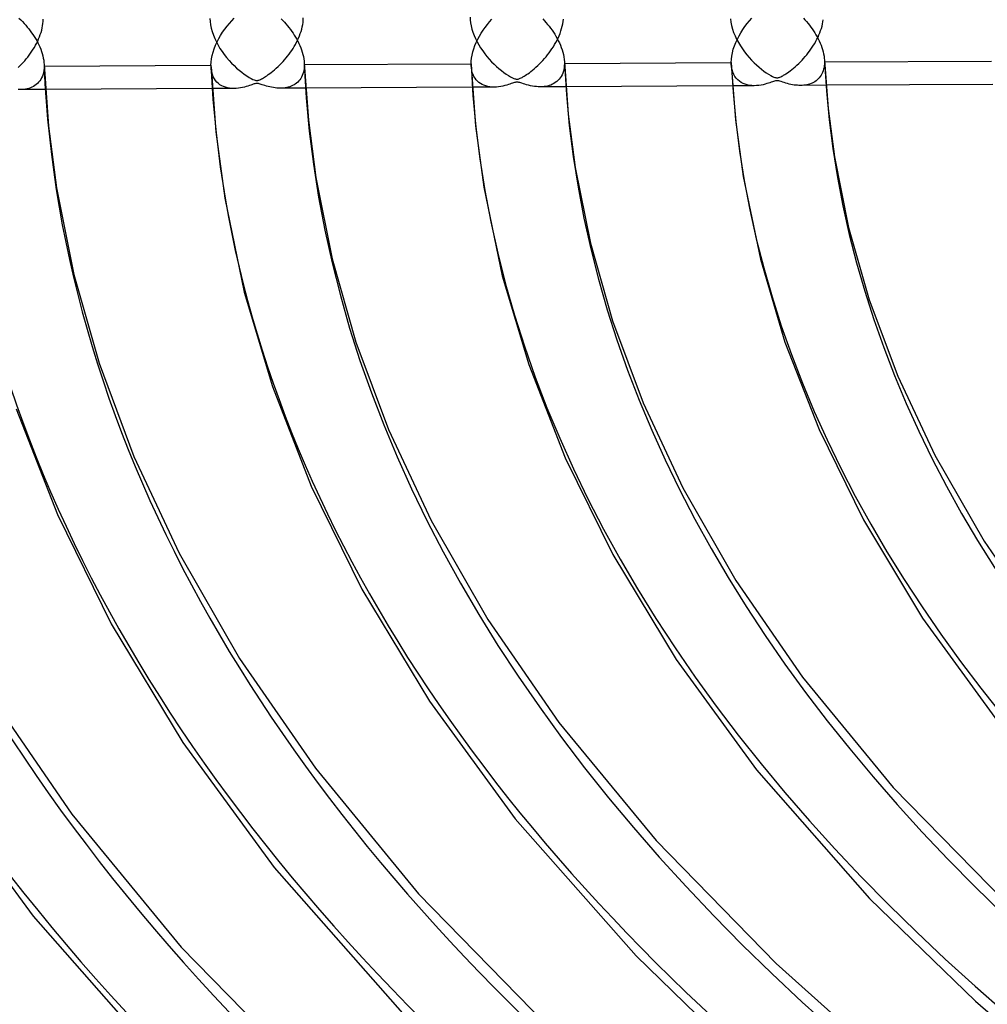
# Model space of a CAD drawing. Header units: millimetres. Extents: x -866 to 866, y -967 to 997.
# Tile 10 of 74: x -471 to -367, y 559 to 664. Entities that reach past the tile are written whole.
import ezdxf

# ---------------------------------------------------------------- set-up
doc = ezdxf.new("R2010")
doc.units = ezdxf.units.MM
doc.layers.add('HIDDEN', color=7, linetype='Continuous')
doc.layers.add('THICK', color=7, linetype='Continuous')

msp = doc.modelspace()

# ---------------------------------------------------------------- linework, layer by layer
at = {"layer": 'HIDDEN'}
for p, q in [((-468.09, 663.16), (-468.06, 663.39)), ((-468.06, 663.39), (-468.04, 663.62)), ((-468.04, 663.62), (-468.03, 663.85)), ((-450.19, 663.94), (-450.18, 663.6)), ((-450.18, 663.6), (-450.13, 663.26)), ((-440.27, 663.28), (-440.24, 663.52)), ((-440.24, 663.52), (-440.22, 663.76)), ((-440.22, 663.76), (-440.21, 663.99)), ((-422.36, 664.09), (-422.35, 663.78)), ((-422.35, 663.78), (-422.32, 663.46)), ((-422.32, 663.46), (-422.26, 663.14)), ((-412.51, 663.11), (-412.46, 663.37)), ((-412.46, 663.37), (-412.42, 663.62)), ((-412.42, 663.62), (-412.39, 663.88)), ((-394.52, 663.89), (-394.48, 663.54)), ((-394.48, 663.54), (-394.41, 663.18)), ((-384.72, 663.11), (-384.66, 663.35)), ((-384.66, 663.35), (-384.62, 663.58)), ((-384.62, 663.58), (-384.59, 663.81)), ((-468.34, 662.22), (-468.26, 662.45)), ((-468.26, 662.45), (-468.19, 662.69)), ((-468.19, 662.69), (-468.14, 662.93)), ((-468.14, 662.93), (-468.09, 663.16)), ((-450.13, 663.26), (-450.06, 662.9)), ((-450.06, 662.9), (-449.96, 662.53)), ((-449.96, 662.53), (-449.83, 662.16)), ((-440.62, 662.09), (-440.53, 662.32)), ((-440.53, 662.32), (-440.45, 662.56)), ((-440.45, 662.56), (-440.38, 662.8)), ((-440.38, 662.8), (-440.32, 663.04)), ((-440.32, 663.04), (-440.27, 663.28)), ((-422.26, 663.14), (-422.17, 662.8)), ((-422.17, 662.8), (-422.06, 662.46)), ((-422.06, 662.46), (-421.94, 662.12)), ((-412.85, 662.09), (-412.75, 662.34)), ((-412.75, 662.34), (-412.66, 662.6)), ((-412.66, 662.6), (-412.58, 662.85)), ((-412.58, 662.85), (-412.51, 663.11)), ((-394.41, 663.18), (-394.31, 662.81)), ((-394.31, 662.81), (-394.18, 662.44)), ((-394.18, 662.44), (-394.03, 662.08)), ((-385.05, 662.18), (-384.95, 662.41)), ((-384.95, 662.41), (-384.87, 662.64)), ((-384.87, 662.64), (-384.79, 662.88)), ((-384.79, 662.88), (-384.72, 663.11)), ((-468.85, 661.07), (-468.73, 661.29)), ((-468.73, 661.29), (-468.62, 661.52)), ((-468.62, 661.52), (-468.52, 661.75)), ((-468.52, 661.75), (-468.42, 661.98)), ((-468.42, 661.98), (-468.34, 662.22)), ((-449.83, 662.16), (-449.68, 661.8)), ((-449.68, 661.8), (-449.51, 661.44)), ((-449.51, 661.44), (-449.32, 661.08)), ((-441.05, 661.17), (-440.93, 661.39)), ((-440.93, 661.39), (-440.82, 661.62)), ((-440.82, 661.62), (-440.71, 661.85)), ((-440.71, 661.85), (-440.62, 662.09)), ((-421.94, 662.12), (-421.79, 661.78)), ((-421.79, 661.78), (-421.62, 661.45)), ((-421.62, 661.45), (-421.44, 661.12)), ((-413.33, 661.14), (-413.2, 661.37)), ((-413.2, 661.37), (-413.07, 661.61)), ((-413.07, 661.61), (-412.96, 661.85)), ((-412.96, 661.85), (-412.85, 662.09)), ((-394.03, 662.08), (-393.86, 661.72)), ((-393.86, 661.72), (-393.67, 661.37)), ((-393.67, 661.37), (-393.46, 661.02)), ((-385.63, 661.07), (-385.5, 661.28)), ((-385.5, 661.28), (-385.38, 661.5)), ((-385.38, 661.5), (-385.26, 661.72)), ((-385.26, 661.72), (-385.15, 661.95)), ((-385.15, 661.95), (-385.05, 662.18)), ((-469.53, 660.01), (-469.38, 660.22)), ((-469.38, 660.22), (-469.24, 660.43)), ((-469.24, 660.43), (-469.1, 660.64)), ((-469.1, 660.64), (-468.97, 660.85)), ((-468.97, 660.85), (-468.85, 661.07)), ((-449.32, 661.08), (-449.12, 660.74)), ((-449.12, 660.74), (-448.89, 660.4)), ((-448.89, 660.4), (-448.66, 660.07)), ((-441.73, 660.12), (-441.59, 660.32)), ((-441.59, 660.32), (-441.44, 660.53)), ((-441.44, 660.53), (-441.31, 660.74)), ((-441.31, 660.74), (-441.18, 660.95)), ((-441.18, 660.95), (-441.05, 661.17)), ((-421.44, 661.12), (-421.24, 660.79)), ((-421.24, 660.79), (-421.02, 660.48)), ((-421.02, 660.48), (-420.8, 660.17)), ((-420.8, 660.17), (-420.56, 659.87)), ((-414.07, 660.06), (-413.91, 660.27)), ((-413.91, 660.27), (-413.75, 660.48)), ((-413.75, 660.48), (-413.61, 660.69)), ((-413.61, 660.69), (-413.46, 660.91)), ((-413.46, 660.91), (-413.33, 661.14)), ((-393.46, 661.02), (-393.24, 660.69)), ((-393.24, 660.69), (-393.01, 660.37)), ((-393.01, 660.37), (-392.77, 660.06)), ((-386.36, 660.05), (-386.21, 660.25)), ((-386.21, 660.25), (-386.05, 660.45)), ((-386.05, 660.45), (-385.91, 660.65)), ((-385.91, 660.65), (-385.77, 660.86)), ((-385.77, 660.86), (-385.63, 661.07)), ((-470.34, 659.04), (-470.17, 659.23)), ((-470.17, 659.23), (-470, 659.42)), ((-470, 659.42), (-469.84, 659.61)), ((-469.84, 659.61), (-469.68, 659.81)), ((-469.68, 659.81), (-469.53, 660.01)), ((-448.66, 660.07), (-448.41, 659.76)), ((-448.41, 659.76), (-448.15, 659.46)), ((-448.15, 659.46), (-447.89, 659.17)), ((-447.89, 659.17), (-447.61, 658.9)), ((-442.73, 658.97), (-442.55, 659.15)), ((-442.55, 659.15), (-442.38, 659.33)), ((-442.38, 659.33), (-442.21, 659.52)), ((-442.21, 659.52), (-442.05, 659.72)), ((-442.05, 659.72), (-441.89, 659.92)), ((-441.89, 659.92), (-441.73, 660.12)), ((-440.11, 659.16), (-440.11, 659.13)), ((-440.11, 659.13), (-440.11, 659.11)), ((-440.11, 659.11), (-440.11, 659.08)), ((-420.56, 659.87), (-420.31, 659.59)), ((-420.31, 659.59), (-420.06, 659.32)), ((-420.06, 659.32), (-419.8, 659.06)), ((-414.94, 659.08), (-414.76, 659.26)), ((-414.76, 659.26), (-414.58, 659.46)), ((-414.58, 659.46), (-414.4, 659.65)), ((-414.4, 659.65), (-414.23, 659.85)), ((-414.23, 659.85), (-414.07, 660.06)), ((-412.28, 659.14), (-412.29, 658.92)), ((-412.28, 659.31), (-412.28, 659.29)), ((-412.28, 659.29), (-412.28, 659.26)), ((-412.28, 659.26), (-412.28, 659.23)), ((-412.28, 659.23), (-412.28, 659.2)), ((-412.28, 659.2), (-412.28, 659.17)), ((-412.28, 659.17), (-412.28, 659.14)), ((-392.77, 660.06), (-392.52, 659.76)), ((-392.52, 659.76), (-392.26, 659.48)), ((-392.26, 659.48), (-391.99, 659.21)), ((-391.99, 659.21), (-391.73, 658.97)), ((-387.41, 658.95), (-387.22, 659.12)), ((-387.22, 659.12), (-387.04, 659.3)), ((-387.04, 659.3), (-386.86, 659.48)), ((-386.86, 659.48), (-386.69, 659.67)), ((-386.69, 659.67), (-386.53, 659.86)), ((-386.53, 659.86), (-386.36, 660.05)), ((-384.46, 659.47), (-384.46, 659.44)), ((-384.46, 659.44), (-384.46, 659.41)), ((-384.46, 659.41), (-384.46, 659.38)), ((-384.46, 659.38), (-384.45, 659.35)), ((-384.45, 659.29), (-384.46, 659.08)), ((-384.45, 659.35), (-384.45, 659.32)), ((-384.45, 659.32), (-384.45, 659.29)), ((-470.7, 658.68), (-470.52, 658.86)), ((-470.52, 658.86), (-470.34, 659.04)), ((-468, 658.17), (-468.05, 657.97)), ((-467.96, 658.39), (-468, 658.17)), ((-467.94, 658.62), (-467.96, 658.39)), ((-467.93, 658.85), (-467.94, 658.62)), ((-467.93, 659.01), (-467.93, 658.98)), ((-467.93, 658.98), (-467.93, 658.96)), ((-467.93, 658.96), (-467.93, 658.93)), ((-467.93, 658.93), (-467.93, 658.9)), ((-467.93, 658.9), (-467.93, 658.88)), ((-467.93, 658.88), (-467.93, 658.85)), ((-450.06, 658.49), (-450.08, 658.78)), ((-450.01, 658.2), (-450.06, 658.49)), ((-449.93, 657.95), (-450.01, 658.2)), ((-447.61, 658.9), (-447.34, 658.64)), ((-447.34, 658.64), (-447.07, 658.41)), ((-447.07, 658.41), (-446.79, 658.19)), ((-446.79, 658.19), (-446.52, 657.98)), ((-443.79, 658.04), (-443.63, 658.17)), ((-443.63, 658.17), (-443.46, 658.3)), ((-443.46, 658.3), (-443.28, 658.45)), ((-443.28, 658.45), (-443.1, 658.62)), ((-443.1, 658.62), (-442.91, 658.79)), ((-442.91, 658.79), (-442.73, 658.97)), ((-440.2, 658.2), (-440.26, 658.02)), ((-440.16, 658.39), (-440.2, 658.2)), ((-440.13, 658.58), (-440.16, 658.39)), ((-440.11, 658.79), (-440.13, 658.58)), ((-440.11, 659.08), (-440.11, 659.05)), ((-440.11, 659.05), (-440.11, 659.02)), ((-440.11, 659.02), (-440.11, 659)), ((-440.11, 659), (-440.11, 658.79)), ((-422.23, 658.65), (-422.26, 658.92)), ((-422.19, 658.39), (-422.23, 658.65)), ((-422.13, 658.15), (-422.19, 658.39)), ((-422.05, 657.93), (-422.13, 658.15)), ((-419.8, 659.06), (-419.54, 658.81)), ((-419.54, 658.81), (-419.28, 658.58)), ((-419.28, 658.58), (-419.02, 658.37)), ((-419.02, 658.37), (-418.76, 658.17)), ((-418.76, 658.17), (-418.5, 657.99)), ((-416.19, 658.03), (-416.03, 658.14)), ((-416.03, 658.14), (-415.86, 658.27)), ((-415.86, 658.27), (-415.69, 658.41)), ((-415.69, 658.41), (-415.51, 658.56)), ((-415.51, 658.56), (-415.32, 658.72)), ((-415.32, 658.72), (-415.13, 658.9)), ((-415.13, 658.9), (-414.94, 659.08)), ((-412.46, 658.1), (-412.53, 657.91)), ((-412.39, 658.29), (-412.46, 658.1)), ((-412.34, 658.49), (-412.39, 658.29)), ((-412.31, 658.7), (-412.34, 658.49)), ((-412.29, 658.92), (-412.31, 658.7)), ((-394.4, 658.75), (-394.43, 659.06)), ((-394.35, 658.46), (-394.4, 658.75)), ((-394.27, 658.19), (-394.35, 658.46)), ((-394.16, 657.95), (-394.27, 658.19)), ((-391.73, 658.97), (-391.46, 658.73)), ((-391.46, 658.73), (-391.2, 658.52)), ((-391.2, 658.52), (-390.94, 658.32)), ((-390.94, 658.32), (-390.68, 658.14)), ((-390.68, 658.14), (-390.43, 657.98)), ((-388.58, 658.03), (-388.43, 658.13)), ((-388.43, 658.13), (-388.28, 658.23)), ((-388.28, 658.23), (-388.12, 658.35)), ((-388.12, 658.35), (-387.95, 658.48)), ((-387.95, 658.48), (-387.78, 658.62)), ((-387.78, 658.62), (-387.6, 658.78)), ((-387.6, 658.78), (-387.41, 658.95)), ((-384.66, 658.16), (-384.74, 658.01)), ((-384.6, 658.33), (-384.66, 658.16)), ((-384.55, 658.51), (-384.6, 658.33)), ((-384.51, 658.69), (-384.55, 658.51)), ((-384.48, 658.88), (-384.51, 658.69)), ((-384.46, 659.08), (-384.48, 658.88)), ((-468.52, 657.12), (-468.64, 656.99)), ((-468.4, 657.26), (-468.52, 657.12)), ((-468.29, 657.42), (-468.4, 657.26)), ((-468.2, 657.59), (-468.29, 657.42)), ((-468.12, 657.77), (-468.2, 657.59)), ((-468.05, 657.97), (-468.12, 657.77)), ((-449.84, 657.71), (-449.93, 657.95)), ((-449.72, 657.5), (-449.84, 657.71)), ((-449.59, 657.31), (-449.72, 657.5)), ((-449.45, 657.14), (-449.59, 657.31)), ((-449.29, 656.99), (-449.45, 657.14)), ((-446.52, 657.98), (-446.25, 657.8)), ((-446.25, 657.8), (-446, 657.64)), ((-446, 657.64), (-445.78, 657.52)), ((-445.78, 657.52), (-445.6, 657.42)), ((-445.6, 657.42), (-445.47, 657.37)), ((-445.47, 657.37), (-445.37, 657.33)), ((-445.37, 657.33), (-445.3, 657.32)), ((-445.3, 657.32), (-445.23, 657.31)), ((-445.23, 657.31), (-445.16, 657.31)), ((-445.16, 657.31), (-445.09, 657.31)), ((-445.09, 657.31), (-445.03, 657.33)), ((-445.03, 657.33), (-444.95, 657.35)), ((-444.95, 657.35), (-444.86, 657.38)), ((-444.86, 657.38), (-444.77, 657.42)), ((-444.77, 657.42), (-444.68, 657.47)), ((-444.68, 657.47), (-444.58, 657.52)), ((-444.58, 657.52), (-444.48, 657.58)), ((-444.48, 657.58), (-444.36, 657.65)), ((-444.36, 657.65), (-444.24, 657.73)), ((-444.24, 657.73), (-444.1, 657.82)), ((-444.1, 657.82), (-443.95, 657.93)), ((-443.95, 657.93), (-443.79, 658.04)), ((-440.93, 657.03), (-441.07, 656.93)), ((-440.81, 657.14), (-440.93, 657.03)), ((-440.7, 657.26), (-440.81, 657.14)), ((-440.59, 657.39), (-440.7, 657.26)), ((-440.49, 657.53), (-440.59, 657.39)), ((-440.4, 657.68), (-440.49, 657.53)), ((-440.33, 657.84), (-440.4, 657.68)), ((-440.26, 658.02), (-440.33, 657.84)), ((-421.95, 657.73), (-422.05, 657.93)), ((-421.84, 657.55), (-421.95, 657.73)), ((-421.72, 657.39), (-421.84, 657.55)), ((-421.58, 657.23), (-421.72, 657.39)), ((-421.42, 657.1), (-421.58, 657.23)), ((-421.26, 656.98), (-421.42, 657.1)), ((-418.5, 657.99), (-418.25, 657.83)), ((-418.25, 657.83), (-418.03, 657.7)), ((-418.03, 657.7), (-417.83, 657.6)), ((-417.83, 657.02), (-417.96, 656.98)), ((-417.83, 657.6), (-417.68, 657.53)), ((-417.73, 657.06), (-417.83, 657.02)), ((-417.63, 657.09), (-417.73, 657.06)), ((-417.68, 657.53), (-417.58, 657.49)), ((-417.55, 657.11), (-417.63, 657.09)), ((-417.58, 657.49), (-417.5, 657.47)), ((-417.47, 657.12), (-417.55, 657.11)), ((-417.5, 657.47), (-417.44, 657.46)), ((-417.41, 657.13), (-417.47, 657.12)), ((-417.44, 657.46), (-417.37, 657.45)), ((-417.34, 657.14), (-417.41, 657.13)), ((-417.37, 657.45), (-417.31, 657.45)), ((-417.28, 657.13), (-417.34, 657.14)), ((-417.31, 657.45), (-417.24, 657.46)), ((-417.21, 657.12), (-417.28, 657.13)), ((-417.24, 657.46), (-417.17, 657.48)), ((-417.14, 657.11), (-417.21, 657.12)), ((-417.17, 657.48), (-417.09, 657.51)), ((-417.05, 657.09), (-417.14, 657.11)), ((-417.09, 657.51), (-417, 657.55)), ((-416.95, 657.05), (-417.05, 657.09)), ((-417, 657.55), (-416.9, 657.59)), ((-416.82, 657.01), (-416.95, 657.05)), ((-416.9, 657.59), (-416.81, 657.64)), ((-416.67, 656.96), (-416.82, 657.01)), ((-416.81, 657.64), (-416.71, 657.7)), ((-416.71, 657.7), (-416.6, 657.76)), ((-416.6, 657.76), (-416.47, 657.84)), ((-416.47, 657.84), (-416.33, 657.93)), ((-416.33, 657.93), (-416.19, 658.03)), ((-413.25, 657.08), (-413.4, 656.98)), ((-413.1, 657.19), (-413.25, 657.08)), ((-412.97, 657.31), (-413.1, 657.19)), ((-412.84, 657.44), (-412.97, 657.31)), ((-412.73, 657.59), (-412.84, 657.44)), ((-412.62, 657.75), (-412.73, 657.59)), ((-412.53, 657.91), (-412.62, 657.75)), ((-394.04, 657.73), (-394.16, 657.95)), ((-393.89, 657.54), (-394.04, 657.73)), ((-393.73, 657.37), (-393.89, 657.54)), ((-393.56, 657.22), (-393.73, 657.37)), ((-393.37, 657.09), (-393.56, 657.22)), ((-393.17, 656.98), (-393.37, 657.09)), ((-390.44, 657.02), (-390.61, 656.97)), ((-390.29, 657.07), (-390.44, 657.02)), ((-390.43, 657.98), (-390.21, 657.85)), ((-390.15, 657.12), (-390.29, 657.07)), ((-390.21, 657.85), (-390.02, 657.75)), ((-390.02, 657.16), (-390.15, 657.12)), ((-390.02, 657.75), (-389.87, 657.68)), ((-389.9, 657.2), (-390.02, 657.16)), ((-389.79, 657.24), (-389.9, 657.2)), ((-389.87, 657.68), (-389.76, 657.64)), ((-389.7, 657.26), (-389.79, 657.24)), ((-389.76, 657.64), (-389.68, 657.61)), ((-389.6, 657.28), (-389.7, 657.26)), ((-389.68, 657.61), (-389.6, 657.6)), ((-389.6, 657.6), (-389.53, 657.6)), ((-389.52, 657.28), (-389.6, 657.28)), ((-389.53, 657.6), (-389.46, 657.6)), ((-389.43, 657.27), (-389.52, 657.28)), ((-389.46, 657.6), (-389.39, 657.61)), ((-389.33, 657.26), (-389.43, 657.27)), ((-389.39, 657.61), (-389.31, 657.64)), ((-389.22, 657.23), (-389.33, 657.26)), ((-389.31, 657.64), (-389.22, 657.67)), ((-389.22, 657.67), (-389.13, 657.71)), ((-389.08, 657.19), (-389.22, 657.23)), ((-389.13, 657.71), (-389.03, 657.76)), ((-388.93, 657.14), (-389.08, 657.19)), ((-389.03, 657.76), (-388.93, 657.81)), ((-388.93, 657.81), (-388.83, 657.87)), ((-388.76, 657.08), (-388.93, 657.14)), ((-388.83, 657.87), (-388.71, 657.95)), ((-388.58, 657.03), (-388.76, 657.08)), ((-388.71, 657.95), (-388.58, 658.03)), ((-388.41, 656.98), (-388.58, 657.03)), ((-385.76, 657.03), (-385.9, 656.97)), ((-385.62, 657.1), (-385.76, 657.03)), ((-385.48, 657.18), (-385.62, 657.1)), ((-385.36, 657.27), (-385.48, 657.18)), ((-385.23, 657.37), (-385.36, 657.27)), ((-385.12, 657.48), (-385.23, 657.37)), ((-385.01, 657.59), (-385.12, 657.48)), ((-384.91, 657.72), (-385.01, 657.59)), ((-384.82, 657.86), (-384.91, 657.72)), ((-384.74, 658.01), (-384.82, 657.86)), ((-470.5, 656.34), (-470.7, 656.34)), ((-470.31, 656.34), (-470.5, 656.34)), ((-467.79, 656.35), (-470.49, 656.34)), ((-470.12, 656.36), (-470.31, 656.34)), ((-469.93, 656.38), (-470.12, 656.36)), ((-469.75, 656.42), (-469.93, 656.38)), ((-469.57, 656.46), (-469.75, 656.42)), ((-469.4, 656.52), (-469.57, 656.46)), ((-469.24, 656.59), (-469.4, 656.52)), ((-469.08, 656.67), (-469.24, 656.59)), ((-468.92, 656.76), (-469.08, 656.67)), ((-468.78, 656.87), (-468.92, 656.76)), ((-468.64, 656.99), (-468.78, 656.87)), ((-447.62, 656.46), (-449.96, 656.44)), ((-449.12, 656.86), (-449.29, 656.99)), ((-448.94, 656.75), (-449.12, 656.86)), ((-448.75, 656.66), (-448.94, 656.75)), ((-448.54, 656.59), (-448.75, 656.66)), ((-448.33, 656.53), (-448.54, 656.59)), ((-448.1, 656.49), (-448.33, 656.53)), ((-447.87, 656.46), (-448.1, 656.49)), ((-447.62, 656.46), (-447.87, 656.46)), ((-447.38, 656.46), (-447.62, 656.46)), ((-447.14, 656.49), (-447.38, 656.46)), ((-446.92, 656.52), (-447.14, 656.49)), ((-446.7, 656.56), (-446.92, 656.52)), ((-446.5, 656.61), (-446.7, 656.56)), ((-446.31, 656.66), (-446.5, 656.61)), ((-446.14, 656.71), (-446.31, 656.66)), ((-445.98, 656.76), (-446.14, 656.71)), ((-445.83, 656.81), (-445.98, 656.76)), ((-445.7, 656.86), (-445.83, 656.81)), ((-445.58, 656.9), (-445.7, 656.86)), ((-445.47, 656.94), (-445.58, 656.9)), ((-445.38, 656.96), (-445.47, 656.94)), ((-445.3, 656.98), (-445.38, 656.96)), ((-445.22, 656.99), (-445.3, 656.98)), ((-445.15, 656.99), (-445.22, 656.99)), ((-445.08, 656.98), (-445.15, 656.99)), ((-445.01, 656.97), (-445.08, 656.98)), ((-444.93, 656.95), (-445.01, 656.97)), ((-444.83, 656.93), (-444.93, 656.95)), ((-444.73, 656.89), (-444.83, 656.93)), ((-444.6, 656.85), (-444.73, 656.89)), ((-444.46, 656.81), (-444.6, 656.85)), ((-444.31, 656.76), (-444.46, 656.81)), ((-444.15, 656.71), (-444.31, 656.76)), ((-443.97, 656.66), (-444.15, 656.71)), ((-443.79, 656.62), (-443.97, 656.66)), ((-443.6, 656.58), (-443.79, 656.62)), ((-443.41, 656.54), (-443.6, 656.58)), ((-443.22, 656.52), (-443.41, 656.54)), ((-443.04, 656.5), (-443.22, 656.52)), ((-442.85, 656.49), (-443.04, 656.5)), ((-442.67, 656.48), (-442.85, 656.49)), ((-442.49, 656.49), (-442.67, 656.48)), ((-439.96, 656.5), (-442.66, 656.48)), ((-442.32, 656.5), (-442.49, 656.49)), ((-442.15, 656.52), (-442.32, 656.5)), ((-441.98, 656.55), (-442.15, 656.52)), ((-441.81, 656.59), (-441.98, 656.55)), ((-441.65, 656.64), (-441.81, 656.59)), ((-441.5, 656.7), (-441.65, 656.64)), ((-441.35, 656.77), (-441.5, 656.7)), ((-441.2, 656.85), (-441.35, 656.77)), ((-441.07, 656.93), (-441.2, 656.85)), ((-419.8, 656.6), (-422.13, 656.59)), ((-421.08, 656.88), (-421.26, 656.98)), ((-420.89, 656.79), (-421.08, 656.88)), ((-420.69, 656.72), (-420.89, 656.79)), ((-420.48, 656.67), (-420.69, 656.72)), ((-420.26, 656.63), (-420.48, 656.67)), ((-420.03, 656.61), (-420.26, 656.63)), ((-419.8, 656.6), (-420.03, 656.61)), ((-419.56, 656.61), (-419.8, 656.6)), ((-419.33, 656.63), (-419.56, 656.61)), ((-419.09, 656.67), (-419.33, 656.63)), ((-418.86, 656.71), (-419.09, 656.67)), ((-418.65, 656.76), (-418.86, 656.71)), ((-418.45, 656.82), (-418.65, 656.76)), ((-418.27, 656.87), (-418.45, 656.82)), ((-418.1, 656.93), (-418.27, 656.87)), ((-417.96, 656.98), (-418.1, 656.93)), ((-416.5, 656.91), (-416.67, 656.96)), ((-416.32, 656.86), (-416.5, 656.91)), ((-416.12, 656.8), (-416.32, 656.86)), ((-415.91, 656.75), (-416.12, 656.8)), ((-415.7, 656.71), (-415.91, 656.75)), ((-415.48, 656.67), (-415.7, 656.71)), ((-415.27, 656.65), (-415.48, 656.67)), ((-415.07, 656.63), (-415.27, 656.65)), ((-414.86, 656.63), (-415.07, 656.63)), ((-414.66, 656.63), (-414.86, 656.63)), ((-412.13, 656.64), (-414.84, 656.63)), ((-414.46, 656.65), (-414.66, 656.63)), ((-414.27, 656.68), (-414.46, 656.65)), ((-414.08, 656.71), (-414.27, 656.68)), ((-413.9, 656.76), (-414.08, 656.71)), ((-413.73, 656.82), (-413.9, 656.76)), ((-413.56, 656.9), (-413.73, 656.82)), ((-413.4, 656.98), (-413.56, 656.9)), ((-391.97, 656.75), (-394.3, 656.74)), ((-392.96, 656.9), (-393.17, 656.98)), ((-392.73, 656.83), (-392.96, 656.9)), ((-392.49, 656.78), (-392.73, 656.83)), ((-392.24, 656.76), (-392.49, 656.78)), ((-391.97, 656.75), (-392.24, 656.76)), ((-391.72, 656.76), (-391.97, 656.75)), ((-391.47, 656.78), (-391.72, 656.76)), ((-391.23, 656.82), (-391.47, 656.78)), ((-391.01, 656.86), (-391.23, 656.82)), ((-390.8, 656.92), (-391.01, 656.86)), ((-390.61, 656.97), (-390.8, 656.92)), ((-388.23, 656.93), (-388.41, 656.98)), ((-388.05, 656.89), (-388.23, 656.93)), ((-387.88, 656.85), (-388.05, 656.89)), ((-387.7, 656.82), (-387.88, 656.85)), ((-387.53, 656.8), (-387.7, 656.82)), ((-387.36, 656.79), (-387.53, 656.8)), ((-387.19, 656.78), (-387.36, 656.79)), ((-387.02, 656.77), (-387.19, 656.78)), ((-386.85, 656.78), (-387.02, 656.77)), ((-384.29, 656.79), (-387.01, 656.77)), ((-386.68, 656.79), (-386.85, 656.78)), ((-386.52, 656.81), (-386.68, 656.79)), ((-386.36, 656.84), (-386.52, 656.81)), ((-386.2, 656.87), (-386.36, 656.84)), ((-386.05, 656.92), (-386.2, 656.87)), ((-385.9, 656.97), (-386.05, 656.92))]:
    msp.add_line(p, q, dxfattribs=at)
for centre, major_axis, start_param, end_param in [((0, 663.81), (-556.5, 0), 0, 2.617994), ((0, 663.8), (-412.38, 0), 0.022597, 1.035073), ((0, 663.8), (-384.56, 0), 0.023474, 1.034195), ((0, 663.8), (-523.68, 0), 0.02002, 1.03765), ((0, 663.8), (-495.86, 0), 0.020556, 1.037114), ((0, 663.8), (-468.04, 0), 0.021155, 1.036514), ((0, 663.8), (-440.21, 0), 0.02183, 1.035839)]:
    msp.add_ellipse(centre, major_axis=major_axis, ratio=0.5, start_param=start_param, end_param=end_param, dxfattribs=at)
at = {"layer": 'THICK'}
for p, q in [((-470.62, 663.96), (-470.43, 663.78)), ((-470.43, 663.78), (-470.25, 663.6)), ((-470.25, 663.6), (-470.07, 663.41)), ((-470.07, 663.41), (-469.9, 663.22)), ((-448.37, 663.11), (-448.12, 663.41)), ((-448.12, 663.41), (-447.86, 663.7)), ((-447.86, 663.7), (-447.6, 663.97)), ((-442.58, 663.9), (-442.4, 663.72)), ((-442.4, 663.72), (-442.23, 663.54)), ((-442.23, 663.54), (-442.06, 663.35)), ((-442.06, 663.35), (-441.9, 663.16)), ((-420.52, 663.29), (-420.28, 663.57)), ((-420.28, 663.57), (-420.04, 663.85)), ((-414.6, 663.89), (-414.42, 663.7)), ((-414.42, 663.7), (-414.25, 663.51)), ((-414.25, 663.51), (-414.08, 663.31)), ((-392.97, 663.08), (-392.73, 663.39)), ((-392.73, 663.39), (-392.49, 663.69)), ((-392.49, 663.69), (-392.24, 663.97)), ((-386.72, 663.98), (-386.55, 663.79)), ((-386.55, 663.79), (-386.38, 663.6)), ((-386.38, 663.6), (-386.22, 663.41)), ((-386.22, 663.41), (-386.06, 663.21)), ((-469.9, 663.22), (-469.73, 663.02)), ((-469.73, 663.02), (-469.57, 662.83)), ((-469.57, 662.83), (-469.42, 662.62)), ((-469.42, 662.62), (-469.27, 662.42)), ((-469.27, 662.42), (-469.13, 662.21)), ((-449.05, 662.13), (-448.84, 662.47)), ((-448.84, 662.47), (-448.61, 662.79)), ((-448.61, 662.79), (-448.37, 663.11)), ((-441.9, 663.16), (-441.74, 662.96)), ((-441.74, 662.96), (-441.59, 662.76)), ((-441.59, 662.76), (-441.44, 662.56)), ((-441.44, 662.56), (-441.3, 662.36)), ((-441.3, 662.36), (-441.17, 662.15)), ((-421.37, 662.04), (-421.17, 662.36)), ((-421.17, 662.36), (-420.97, 662.68)), ((-420.97, 662.68), (-420.75, 662.99)), ((-420.75, 662.99), (-420.52, 663.29)), ((-414.08, 663.31), (-413.91, 663.1)), ((-413.91, 663.1), (-413.76, 662.9)), ((-413.76, 662.9), (-413.6, 662.69)), ((-413.6, 662.69), (-413.46, 662.47)), ((-413.46, 662.47), (-413.32, 662.25)), ((-393.6, 662.08), (-393.4, 662.42)), ((-393.4, 662.42), (-393.19, 662.76)), ((-393.19, 662.76), (-392.97, 663.08)), ((-386.06, 663.21), (-385.91, 663.02)), ((-385.91, 663.02), (-385.77, 662.82)), ((-385.77, 662.82), (-385.63, 662.61)), ((-385.63, 662.61), (-385.49, 662.4)), ((-385.49, 662.4), (-385.37, 662.19)), ((-469.13, 662.21), (-468.99, 662)), ((-468.99, 662), (-468.86, 661.79)), ((-468.86, 661.79), (-468.73, 661.57)), ((-468.73, 661.57), (-468.62, 661.35)), ((-468.62, 661.35), (-468.5, 661.12)), ((-449.6, 661.07), (-449.44, 661.43)), ((-449.44, 661.43), (-449.25, 661.78)), ((-449.25, 661.78), (-449.05, 662.13)), ((-441.17, 662.15), (-441.04, 661.94)), ((-441.04, 661.94), (-440.91, 661.72)), ((-440.91, 661.72), (-440.79, 661.5)), ((-440.79, 661.5), (-440.68, 661.27)), ((-440.68, 661.27), (-440.58, 661.04)), ((-421.85, 661.04), (-421.7, 661.38)), ((-421.7, 661.38), (-421.54, 661.71)), ((-421.54, 661.71), (-421.37, 662.04)), ((-413.32, 662.25), (-413.18, 662.03)), ((-413.18, 662.03), (-413.05, 661.8)), ((-413.05, 661.8), (-412.93, 661.56)), ((-412.93, 661.56), (-412.81, 661.32)), ((-412.81, 661.32), (-412.71, 661.08)), ((-394.09, 661.01), (-393.94, 661.37)), ((-393.94, 661.37), (-393.78, 661.73)), ((-393.78, 661.73), (-393.6, 662.08)), ((-385.37, 662.19), (-385.24, 661.98)), ((-385.24, 661.98), (-385.13, 661.76)), ((-385.13, 661.76), (-385.02, 661.53)), ((-385.02, 661.53), (-384.92, 661.31)), ((-384.92, 661.31), (-384.82, 661.08)), ((-468.5, 661.12), (-468.4, 660.89)), ((-468.4, 660.89), (-468.3, 660.65)), ((-468.3, 660.65), (-468.22, 660.42)), ((-468.22, 660.42), (-468.14, 660.18)), ((-468.14, 660.18), (-468.08, 659.94)), ((-449.96, 659.98), (-449.86, 660.34)), ((-449.86, 660.34), (-449.74, 660.71)), ((-449.74, 660.71), (-449.6, 661.07)), ((-440.58, 661.04), (-440.48, 660.81)), ((-440.48, 660.81), (-440.4, 660.58)), ((-440.4, 660.58), (-440.32, 660.34)), ((-440.32, 660.34), (-440.25, 660.1)), ((-422.16, 660.03), (-422.07, 660.37)), ((-422.07, 660.37), (-421.97, 660.7)), ((-421.97, 660.7), (-421.85, 661.04)), ((-412.71, 661.08), (-412.61, 660.83)), ((-412.61, 660.83), (-412.52, 660.58)), ((-412.52, 660.58), (-412.45, 660.33)), ((-412.45, 660.33), (-412.39, 660.07)), ((-394.38, 659.92), (-394.31, 660.28)), ((-394.31, 660.28), (-394.21, 660.65)), ((-394.21, 660.65), (-394.09, 661.01)), ((-384.82, 661.08), (-384.74, 660.85)), ((-384.74, 660.85), (-384.66, 660.61)), ((-384.66, 660.61), (-384.6, 660.38)), ((-384.6, 660.38), (-384.55, 660.15)), ((-468.08, 659.94), (-468.02, 659.71)), ((-468.02, 659.71), (-467.98, 659.47)), ((-467.98, 659.47), (-467.95, 659.24)), ((-467.95, 659.24), (-467.93, 659.01)), ((-450.09, 658.94), (-450.07, 659.28)), ((-450.07, 659.28), (-450.03, 659.62)), ((-450.03, 659.62), (-449.96, 659.98)), ((-440.25, 660.1), (-440.2, 659.87)), ((-440.2, 659.87), (-440.16, 659.63)), ((-440.16, 659.63), (-440.13, 659.39)), ((-440.13, 659.39), (-440.11, 659.16)), ((-440.11, 659.16), (-439.67, 653.06)), ((-422.26, 659.09), (-422.25, 659.39)), ((-422.25, 659.39), (-422.21, 659.71)), ((-422.21, 659.71), (-422.16, 660.03)), ((-412.39, 660.07), (-412.34, 659.82)), ((-412.34, 659.82), (-412.3, 659.56)), ((-412.3, 659.56), (-412.28, 659.31)), ((-412.28, 659.31), (-411.87, 653.69)), ((-412.28, 659.14), (-394.43, 659.23)), ((-394.43, 659.23), (-394.42, 659.57)), ((-394.43, 659.21), (-394.43, 659.23)), ((-394.43, 659.18), (-394.43, 659.21)), ((-394.43, 659.15), (-394.43, 659.18)), ((-394.43, 659.12), (-394.43, 659.15)), ((-394.43, 659.09), (-394.43, 659.12)), ((-394.42, 659.57), (-394.38, 659.92)), ((-384.55, 660.15), (-384.5, 659.92)), ((-384.5, 659.92), (-384.48, 659.69)), ((-384.48, 659.69), (-384.46, 659.47)), ((-384.46, 659.46), (-384.07, 654.31)), ((-384.45, 659.29), (-366.61, 659.38)), ((-467.93, 659.01), (-467.46, 652.43)), ((-467.93, 658.85), (-450.09, 658.94)), ((-450.09, 658.92), (-450.09, 658.94)), ((-450.08, 658.89), (-450.09, 658.92)), ((-450.08, 658.86), (-450.08, 658.89)), ((-450.08, 658.84), (-450.08, 658.86)), ((-450.08, 658.81), (-450.08, 658.84)), ((-450.08, 658.78), (-450.08, 658.81)), ((-450.08, 658.78), (-449.57, 651.8)), ((-440.11, 659), (-422.26, 659.09)), ((-422.26, 659.06), (-422.26, 659.09)), ((-422.26, 659.03), (-422.26, 659.06)), ((-422.26, 659.01), (-422.26, 659.03)), ((-422.26, 658.98), (-422.26, 659.01)), ((-422.26, 658.95), (-422.26, 658.98)), ((-422.26, 658.92), (-422.26, 658.95)), ((-422.26, 658.92), (-421.78, 652.45)), ((-394.43, 659.06), (-394.43, 659.09)), ((-394.43, 659.06), (-393.98, 653.1)), ((-449.96, 656.44), (-467.79, 656.35)), ((-422.13, 656.59), (-439.96, 656.5)), ((-394.3, 656.74), (-412.13, 656.64)), ((-366.46, 656.88), (-384.29, 656.79)), ((-384.07, 654.31), (-383.39, 649.13)), ((-439.67, 653.06), (-438.87, 646.92)), ((-411.87, 653.69), (-411.13, 648.02)), ((-393.98, 653.1), (-393.17, 647.05)), ((-467.46, 652.43), (-466.61, 645.82)), ((-449.57, 651.8), (-448.62, 644.74)), ((-421.78, 652.45), (-420.9, 645.9)), ((-383.39, 649.13), (-381.88, 641.57)), ((-411.13, 648.02), (-409.5, 639.9)), ((-438.87, 646.92), (-437.12, 638.23)), ((-393.17, 647.05), (-391.32, 638.19)), ((-466.61, 645.82), (-464.75, 636.55)), ((-420.9, 645.9), (-418.92, 636.43)), ((-448.62, 644.74), (-446.52, 634.67)), ((-381.88, 641.57), (-379.68, 633.84)), ((-409.5, 639.9), (-407.13, 631.59)), ((-437.12, 638.23), (-434.59, 629.34)), ((-391.32, 638.19), (-388.69, 629.33)), ((-464.75, 636.55), (-462.05, 627.09)), ((-418.92, 636.43), (-416.1, 626.95)), ((-446.52, 634.67), (-443.52, 624.57)), ((-379.68, 633.84), (-376.63, 625.69)), ((-407.13, 631.59), (-403.86, 622.83)), ((-434.59, 629.34), (-431.09, 619.97)), ((-388.69, 629.33), (-385.04, 619.98)), ((-462.05, 627.09), (-458.32, 617.11)), ((-416.1, 626.95), (-412.2, 616.96)), ((-376.63, 625.69), (-372.67, 617.24)), ((-443.52, 624.57), (-439.35, 613.93)), ((-403.86, 622.83), (-399.6, 613.75)), ((-470.93, 622.19), (-466.51, 610.9)), ((-431.09, 619.97), (-426.54, 610.26)), ((-385.04, 619.98), (-380.29, 610.32)), ((-458.32, 617.11), (-453.47, 606.77)), ((-372.67, 617.24), (-367.38, 608.03)), ((-412.2, 616.96), (-407.11, 606.62)), ((-439.35, 613.93), (-433.93, 602.92)), ((-399.6, 613.75), (-393.93, 603.85)), ((-466.51, 610.9), (-460.75, 599.22)), ((-426.54, 610.26), (-420.47, 599.68)), ((-380.29, 610.32), (-373.97, 599.82)), ((-367.38, 608.03), (-360.76, 598.41)), ((-453.47, 606.77), (-447.02, 595.51)), ((-407.11, 606.62), (-400.34, 595.39)), ((-393.93, 603.85), (-386.81, 593.52)), ((-433.93, 602.92), (-426.71, 590.95)), ((-460.75, 599.22), (-453.08, 586.52)), ((-420.47, 599.68), (-412.87, 588.64)), ((-373.97, 599.82), (-365.94, 588.81)), ((-447.02, 595.51), (-438.92, 583.76)), ((-400.34, 595.39), (-391.74, 583.59)), ((-386.81, 593.52), (-377.1, 581.71)), ((-473.56, 591.33), (-464.97, 578.87)), ((-426.71, 590.95), (-417.53, 578.37)), ((-412.87, 588.64), (-402.48, 576.02)), ((-453.08, 586.52), (-443.33, 573.16)), ((-438.92, 583.76), (-427.87, 570.32)), ((-391.74, 583.59), (-379.64, 569.85)), ((-479.46, 582.08), (-469.12, 567.94)), ((-377.1, 581.71), (-365.05, 569.41)), ((-464.97, 578.87), (-453.26, 564.63)), ((-417.53, 578.37), (-404.61, 563.72)), ((-402.48, 576.02), (-389.61, 562.88)), ((-443.33, 573.16), (-429.59, 557.58)), ((-427.87, 570.32), (-414.18, 556.34)), ((-379.64, 569.85), (-368.3, 558.85)), ((-469.12, 567.94), (-454.56, 551.45)), ((-453.26, 564.63), (-438.74, 549.81)), ((-404.61, 563.72), (-392.57, 552.04)), ((-389.61, 562.88), (-380.64, 554.86)), ((-368.3, 558.85), (-358.78, 550.69))]:
    msp.add_line(p, q, dxfattribs=at)
for centre, major_axis, start_param, end_param in [((0, 668.14), (606.5, 0), -3.141592, -0.523599), ((0, 668.14), (-551.5, 0), 0, 2.617994), ((0, 663.81), (-606.5, 0), 0, 2.617994), ((0, 663.8), (394.54, 0), -3.118447, -2.111161), ((0, 663.8), (533.66, 0), -3.121751, -2.10679), ((0, 663.8), (505.84, 0), -3.121236, -2.107472), ((0, 663.8), (478.01, 0), -3.120661, -2.108233), ((0, 663.8), (450.19, 0), -3.120014, -2.109088), ((0, 663.8), (422.37, 0), -3.119282, -2.110056)]:
    msp.add_ellipse(centre, major_axis=major_axis, ratio=0.5, start_param=start_param, end_param=end_param, dxfattribs=at)

doc.saveas('drawing.dxf')
